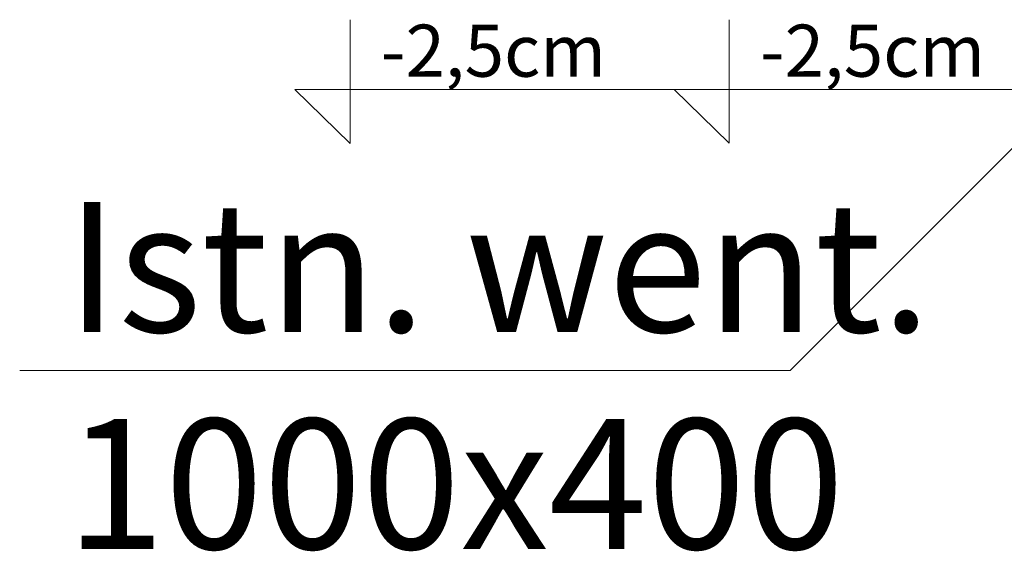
# Model space of a CAD drawing. Header units: millimetres. Extents: x -96593 to 66336, y -23969 to 7139.
# Tile 105 of 256: x -90389 to -90200, y -932 to -830. Entities that reach past the tile are written whole.
import ezdxf

# ---------------------------------------------------------------- set-up
doc = ezdxf.new("R2010")
doc.units = ezdxf.units.MM
for name, color, linetype, lineweight in [('BA_txc', 1, 'Continuous', 18), ('MM_KS_OPISY', 7, 'Continuous', 9), ('mm_punktwstawienia', 1, 'Continuous', 50)]:
    doc.layers.add(name, color=color, linetype=linetype, lineweight=lineweight)
doc.styles.get("Standard").update_dxf_attribs({"font": 'arial.ttf'})

# ---------------------------------------------------------------- blocks, each defined once
blk = doc.blocks.new('A$C2E197AD3')
at = {"layer": 'BA_txc', "color": 252}
for p, q in [((1119.37, 1490.89), (1119.37, 1467.15)), ((1119.37, 1467.15), (1108.79, 1477.49)), ((1108.79, 1477.49), (1185.01, 1477.49))]:
    blk.add_line(p, q, dxfattribs=at)
at = {"layer": 'BA_txc', "color": 252, "insert": (1125.31, 1489.94), "char_height": 10, "attachment_point": 1}
blk.add_mtext_dynamic_manual_height_columns('-2,5cm', width=650.6795, gutter_width=50, heights=[0], dxfattribs=at)

msp = doc.modelspace()

# ---------------------------------------------------------------- linework, layer by layer
at = {"layer": 'BA_txc', "color": 252}
for p, q in [((-90325.48, -829.81), (-90325.48, -853.56)), ((-90325.48, -853.56), (-90336.07, -843.21)), ((-90336.07, -843.21), (-90259.85, -843.21))]:
    msp.add_line(p, q, dxfattribs=at)
at = {"layer": 'MM_KS_OPISY'}
for p, q in [((-90240.94, -897.2), (-90181.55, -837.81)), ((-90388.94, -897.2), (-90240.94, -897.2))]:
    msp.add_line(p, q, dxfattribs=at)

# ---------------------------------------------------------------- block references
at = {"layer": 'mm_punktwstawienia', "lineweight": 60}
msp.add_blockref('A$C2E197AD3', (-91372.02, -2320.7), dxfattribs=at)

# ---------------------------------------------------------------- texts
at = {"layer": 'BA_txc', "color": 252, "insert": (-90319.55, -830.76), "char_height": 10, "attachment_point": 1}
msp.add_mtext_dynamic_manual_height_columns('-2,5cm', width=6.5068, gutter_width=50, heights=[0], dxfattribs=at)
at = {"layer": 'MM_KS_OPISY', "insert": (-90380.01, -864.8), "char_height": 25, "attachment_point": 1}
msp.add_mtext_dynamic_manual_height_columns('\\fArial Narrow|b0|i0|c238|p34;Istn. went.\\P1000x400', width=168.7661, gutter_width=1, heights=[0], dxfattribs=at)

doc.saveas('drawing.dxf')
